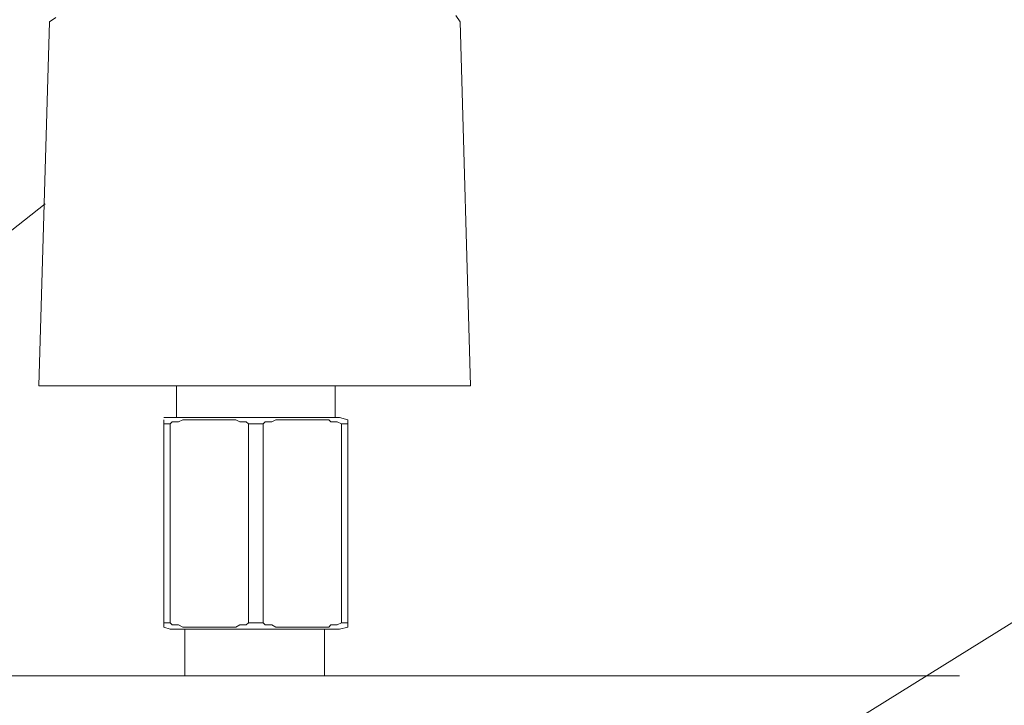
# Model space of a CAD drawing. Header units: millimetres. Extents: x -2626 to 2068, y -6169 to 7214.
# Tile 33 of 144: x -1589 to -1552, y -4915 to -4889. Entities that reach past the tile are written whole.
import ezdxf

# ---------------------------------------------------------------- set-up
doc = ezdxf.new("R2010")
doc.units = ezdxf.units.MM
doc.layers.get('0').update_dxf_attribs({"color": 252})

msp = doc.modelspace()

# ---------------------------------------------------------------- linework, layer by layer
at = {"color": 7, "lineweight": 0}
for points in [[(-1660.374, -4979.958), (-1502.802, -4881.928)], [(-1587.896, -4889.32), (-1588.137, -4889.481)], [(-1572.549, -4889.481), (-1572.709, -4889.24)], [(-1588.539, -4903.301), (-1588.137, -4889.481)], [(-1588.539, -4903.301), (-1588.137, -4889.481)], [(-1572.147, -4903.301), (-1572.549, -4889.481)], [(-1572.147, -4903.301), (-1572.549, -4889.481)], [(-1660.374, -4953.361), (-1588.298, -4896.391)], [(-1588.539, -4903.301), (-1587.735, -4903.301)], [(-1587.735, -4903.301), (-1572.87, -4903.301)], [(-1583.316, -4904.507), (-1583.316, -4903.301)], [(-1577.289, -4904.507), (-1577.289, -4903.301)], [(-1572.87, -4903.301), (-1572.147, -4903.301)], [(-1583.557, -4904.507), (-1583.798, -4904.507)], [(-1583.798, -4904.748), (-1583.798, -4904.587)], [(-1577.129, -4904.507), (-1583.557, -4904.507)], [(-1580.584, -4904.748), (-1580.664, -4904.667), (-1580.905, -4904.667), (-1581.066, -4904.587), (-1583.075, -4904.587), (-1583.235, -4904.667), (-1583.477, -4904.667), (-1583.557, -4904.748)], [(-1577.048, -4904.748), (-1577.209, -4904.667), (-1577.45, -4904.667), (-1577.53, -4904.587), (-1579.539, -4904.587), (-1579.7, -4904.667), (-1579.941, -4904.667), (-1580.021, -4904.748)], [(-1576.807, -4904.587), (-1577.129, -4904.507)], [(-1576.807, -4904.587), (-1576.807, -4904.748)], [(-1583.798, -4904.748), (-1583.557, -4904.748)], [(-1583.798, -4912.301), (-1583.798, -4904.748)], [(-1583.557, -4912.301), (-1583.557, -4904.748)], [(-1580.584, -4904.748), (-1580.021, -4904.748)], [(-1580.584, -4912.301), (-1580.584, -4904.748)], [(-1580.021, -4912.301), (-1580.021, -4904.748)], [(-1577.048, -4904.748), (-1576.807, -4904.748)], [(-1577.048, -4912.301), (-1577.048, -4904.748)], [(-1576.807, -4912.301), (-1576.807, -4904.748)], [(-1583.557, -4912.301), (-1583.798, -4912.301)], [(-1583.798, -4912.462), (-1583.798, -4912.301)], [(-1583.798, -4912.462), (-1583.557, -4912.542)], [(-1583.557, -4912.301), (-1583.477, -4912.381), (-1583.235, -4912.381), (-1583.075, -4912.462), (-1581.066, -4912.462), (-1580.905, -4912.381), (-1580.664, -4912.381), (-1580.584, -4912.301)], [(-1583.557, -4912.542), (-1577.129, -4912.542)], [(-1582.994, -4914.31), (-1582.994, -4912.542)], [(-1580.021, -4912.301), (-1580.584, -4912.301)], [(-1580.021, -4912.301), (-1579.941, -4912.381), (-1579.7, -4912.381), (-1579.539, -4912.462), (-1577.53, -4912.462), (-1577.45, -4912.381), (-1577.209, -4912.381), (-1577.048, -4912.301)], [(-1577.691, -4914.31), (-1577.691, -4912.542)], [(-1577.129, -4912.542), (-1576.807, -4912.462)], [(-1576.807, -4912.301), (-1577.048, -4912.301)], [(-1576.807, -4912.301), (-1576.807, -4912.462)]]:
    msp.add_lwpolyline(points, dxfattribs=at)
at = {"color": 5, "lineweight": 0, "true_color": 0x0000ff}
msp.add_lwpolyline([(-1553.585, -4914.31), (-1671.865, -4914.31)], dxfattribs=at)

doc.saveas('drawing.dxf')
